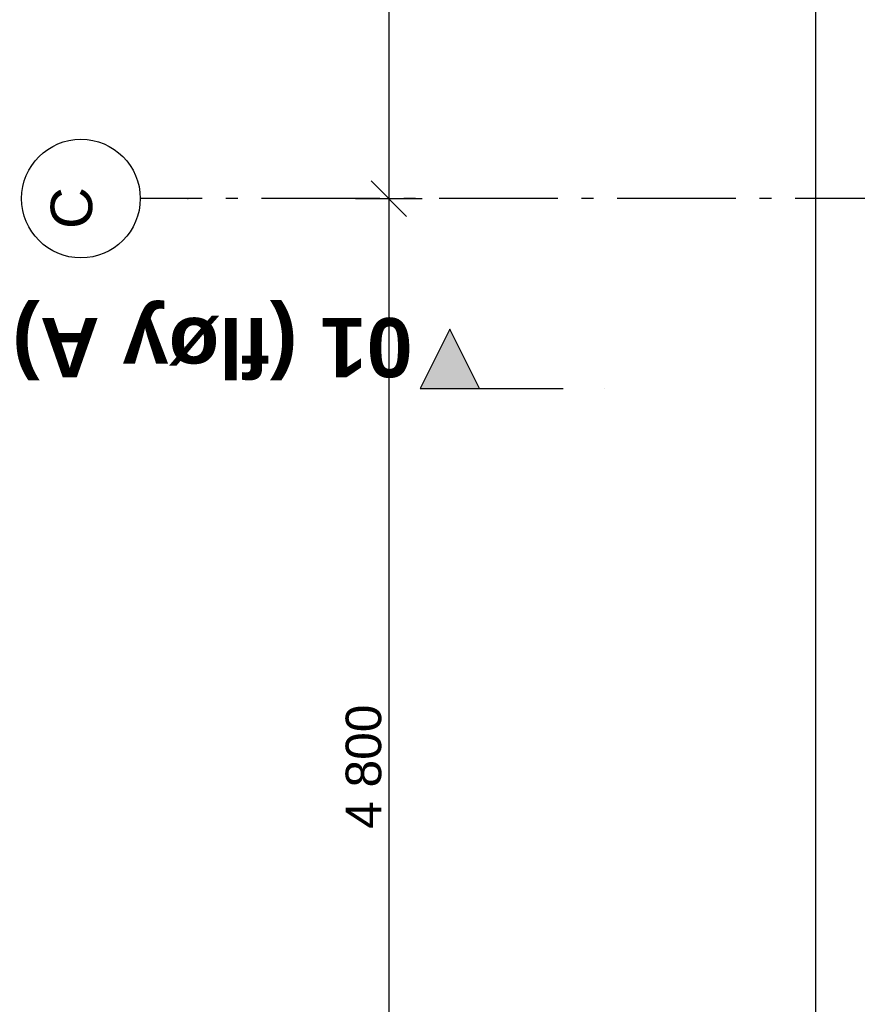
# Model space of a CAD drawing. Header units: millimetres. Extents: x -117798 to 93698, y -182207 to 252400.
# Tile 4 of 222: x -82030 to -78498, y -42414 to -38263. Entities that reach past the tile are written whole.
import ezdxf
from ezdxf.enums import TextEntityAlignment as Align

# ---------------------------------------------------------------- set-up
doc = ezdxf.new("R2010")
doc.units = ezdxf.units.MM
doc.header["$LTSCALE"] = 0.5
doc.header["$MEASUREMENT"] = 0
for name, pattern in [('Akselinje', [1500, 1000, -200, 100, -200]), ('PLINE', [0]), ('Prikk & stiplet', [1340.555525, 705.555534, -352.777767, 0, -282.222223])]:
    doc.linetypes.add(name, pattern=pattern)
for name, color, linetype in [('82-- Modullinjer', 7, 'Continuous'), ('842-M___1_50 Målsetting bygning(Nye konstruksjoner)', 7, 'Continuous'), ('852- Snittmarkør', 7, 'Continuous'), ('tiltaksgrense', 7, 'Continuous')]:
    doc.layers.add(name, color=color, linetype=linetype)
doc.styles.add('GENERATED_STYLE_1', font='arial.ttf')
doc.styles.add('GENERATED_STYLE_4', font='arial.ttf')
doc.linetypes.add('Tiltaksgrense', pattern='A,0,[3,A-2607.112 Plan 2. etasje1.Shx,S=4.761905,R=0,X=0,Y=0],-1200,0', length=1200)
doc.dimstyles.new('GENERATED_STYLE__2', dxfattribs={"dimtxt": 150, "dimasz": 142.5, "dimexe": 0.18, "dimexo": 0.0625, "dimgap": 0, "dimtad": 1, "dimdec": 0, "dimzin": 0, "dimdsep": 46, "dimtxsty": 'GENERATED_STYLE_1', "dimblk": 'ARROWHEAD_6', "dimblk1": 'ARROWHEAD_6', "dimblk2": 'ARROWHEAD_6', "dimcen": 0.09, "dimse1": 1, "dimse2": 1, "dimclrd": 256, "dimclre": 256, "dimclrt": 256, "dimadec": 1, "dimazin": 0, "dimtfac": 1, "dimtdec": 4, "dimtmove": 0, "dimatfit": 3, "dimfxl": 1, "dimtolj": 1, "dimtzin": 0, "dimarcsym": 0})

# ---------------------------------------------------------------- blocks, each defined once
blk = doc.blocks.new('Standard grid marker[90]', base_point=(20939.5, -39016.9))
at = {"layer": '82-- Modullinjer', "linetype": 'Akselinje'}
for p, q in [((-81321.3, -39016.9), (-81521.3, -39016.9)), ((20739.5, -39016.9), (-81321.3, -39016.9))]:
    blk.add_line(p, q, dxfattribs=at)
at = {"layer": '82-- Modullinjer', "linetype": 'PLINE'}
blk.add_circle((-81771.3, -39016.9), 250, dxfattribs=at)
at = {"layer": '82-- Modullinjer', "linetype": 'Akselinje'}
blk.add_point((-81321.3, -39016.9), dxfattribs=at)
blk.add_point((-81321.3, -39016.9), dxfattribs=at)
at = {"layer": '82-- Modullinjer', "style": 'GENERATED_STYLE_4'}
for tag, p in [('AC_MarkerText_1_1', (-81898.8, -39056.9)), ('AC_MarkerText_1_0', (21062, -39056.9))]:
    blk.add_attdef(tag, text='', height=175, rotation=90, dxfattribs=at).set_placement(p, align=Align.TOP_CENTER)
blk = doc.blocks.new('*D988')
at = {"layer": '842-M___1_50 Målsetting bygning(Nye konstruksjoner)', "linetype": 'PLINE'}
for p, q in [((-80398.2, -35491.9), (-80548.2, -35341.9)), ((-80613.8, -35416.9), (-80332.5, -35416.9)), ((-80473.2, -35416.9), (-80473.2, -39016.9)), ((-80398.2, -39091.9), (-80548.2, -38941.9)), ((-80613.8, -39016.9), (-80332.5, -39016.9))]:
    blk.add_line(p, q, dxfattribs=at)
at = {"layer": '842-M___1_50 Målsetting bygning(Nye konstruksjoner)', "insert": (-80503.2, -37474.3), "char_height": 150, "attachment_point": 7, "rotation": 90, "style": 'GENERATED_STYLE_1'}
blk.add_mtext('\\A1;{\\pql;\\fArial|b0|i0|c0|p0;\\W1.000000;3\xa0600}', dxfattribs=at)
blk = doc.blocks.new('ARROWHEAD_6')
at = {"linetype": 'Continuous'}
for p, q in [((-0.5, -0.5), (0.5, 0.5)), ((0, 0), (-1, 0))]:
    blk.add_line(p, q, dxfattribs=at)
blk = doc.blocks.new('*D989')
at = {"layer": '842-M___1_50 Målsetting bygning(Nye konstruksjoner)', "linetype": 'PLINE'}
for p, q in [((-80398.2, -39091.9), (-80548.2, -38941.9)), ((-80613.8, -39016.9), (-80332.5, -39016.9)), ((-80473.2, -39016.9), (-80473.2, -43816.9)), ((-80548.2, -43741.9), (-80398.2, -43891.9)), ((-80613.8, -43816.9), (-80332.5, -43816.9)), ((-80473.2, -43816.9), (-80473.2, -43929.4))]:
    blk.add_line(p, q, dxfattribs=at)
at = {"layer": '842-M___1_50 Målsetting bygning(Nye konstruksjoner)', "insert": (-80503.2, -41674.3), "char_height": 150, "attachment_point": 7, "rotation": 90, "style": 'GENERATED_STYLE_1'}
blk.add_mtext('\\A1;{\\pql;\\fArial|b0|i0|c0|p0;\\W1.000000;4\xa0800}', dxfattribs=at)

msp = doc.modelspace()

# ---------------------------------------------------------------- hatches: boundary and pattern name
at = {"layer": '852- Snittmarkør', "linetype": 'Continuous'}
msp.add_hatch(color=256, dxfattribs=at).paths.add_polyline_path([(-80341.3, -39816.9), (-80091.3, -39816.9), (-80216.3, -39566.9)])

# ---------------------------------------------------------------- linework, layer by layer
at = {"layer": '852- Snittmarkør', "linetype": 'Prikk & stiplet'}
msp.add_line((-80091.3, -39816.9), (-79466.3, -39816.9), dxfattribs=at)
at = {"layer": '852- Snittmarkør', "linetype": 'PLINE', "flags": 128}
msp.add_lwpolyline([(-80341.3, -39816.9), (-80091.3, -39816.9), (-80216.3, -39566.9)], close=True, dxfattribs=at)
at = {"layer": 'tiltaksgrense', "linetype": 'Tiltaksgrense', "flags": 128}
msp.add_lwpolyline([(-76668.2, 5883.1), (-59978.2, 5883.1), (-59978.2, 3983.1), (-55978.2, 3983.1), (-55978.2, -1216.9), (-59978.2, -1216.9), (-59978.2, -11216.9), (-59478.2, -11216.9), (-59478.2, -35316.9), (-58278.2, -35316.9), (-58278.2, -44011.9), (-59478.2, -44011.9), (-59478.2, -47174.4), (-78673.2, -47174.4), (-78673.2, -18848), (-79601.4, -18848), (-79601.4, -15365.9), (-78229.2, -15365.9), (-78229.2, -11147.2), (-76668.2, -11147.2)], close=True, dxfattribs=at)

# ---------------------------------------------------------------- block references
at = {"layer": '82-- Modullinjer', "linetype": 'PLINE'}
ref = msp.add_blockref('Standard grid marker[90]', (20939.5, -39016.9), dxfattribs=at)
ref.add_attrib('AC_MarkerText_1_1', 'C', dxfattribs={"color": 7, "height": 175, "rotation": 90, "style": 'GENERATED_STYLE_4'}).set_placement((-81898.8, -39056.9), align=Align.TOP_CENTER)

# ---------------------------------------------------------------- texts
at = {"layer": '852- Snittmarkør', "insert": (-82061, -39444.8), "char_height": 250, "attachment_point": 9, "rotation": 180, "style": 'GENERATED_STYLE_4'}
msp.add_mtext('\\A1;{\\pqr;\\pt0;\\fArial|b1|i0|c0|p0;\\W1.000000;01 (fløy A)}', dxfattribs=at)

# ---------------------------------------------------------------- dimensions: what is measured, and where the dimension line sits
at = {"layer": '842-M___1_50 Målsetting bygning(Nye konstruksjoner)', "linetype": 'Continuous'}
for base, p1, p2, picture, middle in [((-80473.2, -39016.9), (-81473.2, -35416.9), (-81473.2, -39016.9), '*D988', (-80578.2, -37217)), ((-80473.2, -43816.9), (-81473.2, -39016.9), (-81473.2, -43816.9), '*D989', (-80578.2, -41417))]:
    dim = msp.add_linear_dim(base=base, p1=p1, p2=p2, angle=270, dimstyle='GENERATED_STYLE__2', dxfattribs=at)
    dim.commit()
    dim.dimension.update_dxf_attribs({"geometry": picture, "text_midpoint": middle, "dimtype": 160, "text_rotation": 90})

doc.saveas('drawing.dxf')
